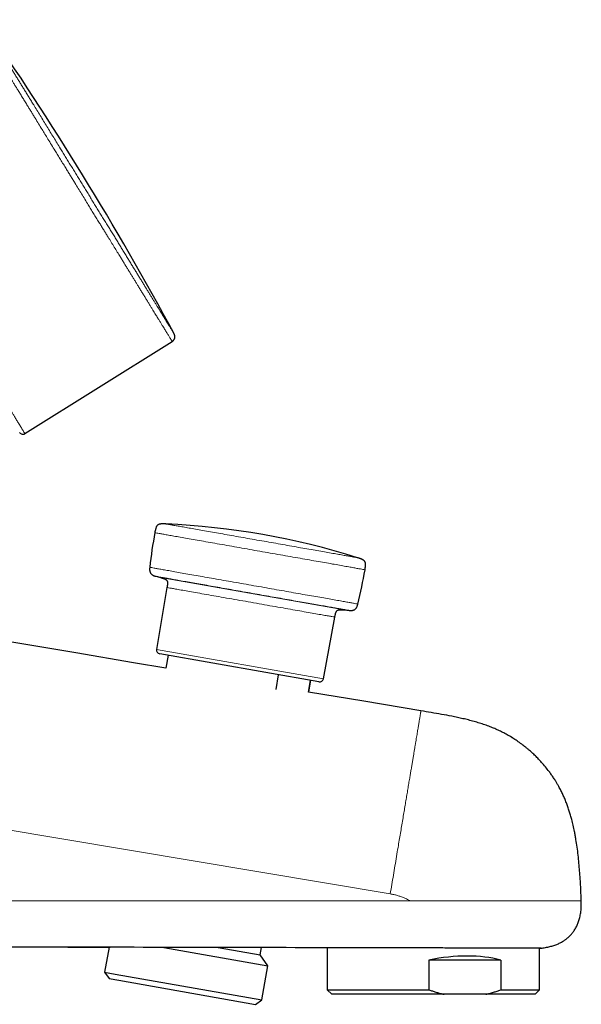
# Model space of a CAD drawing. Header units: millimetres. Extents: x 8 to 778, y 12 to 1829.
# Tile 179 of 256: x 704 to 778, y 972 to 1101. Entities that reach past the tile are written whole.
import ezdxf

# ---------------------------------------------------------------- set-up
doc = ezdxf.new("R2010")
doc.units = ezdxf.units.MM

msp = doc.modelspace()

# ---------------------------------------------------------------- linework, layer by layer
at = {"color": 7, "linetype": 'Continuous', "lineweight": 30}
for p, q in [((724.25, 1060.08), (724.25, 1060.08)), ((721.84, 1028.26), (722.46, 1028.09)), ((723.3, 1026.79), (721.94, 1018.67)), ((743.84, 1014.81), (745.34, 1022.9)), ((746.57, 1023.84), (747.21, 1023.78)), ((743.26, 1014.41), (722.34, 1018.1)), ((723.45, 1017.9), (723.15, 1016.21)), ((737.62, 1013.42), (737.96, 1015.34)), ((742.14, 1014.61), (741.87, 1013.07)), ((741.89, 1013.06), (742.16, 1014.6)), ((756.65, 1010.59), (756.65, 1010.59)), ((715.69, 979.56), (715.11, 976.28)), ((722.88, 979.54), (736.54, 977.13)), ((730.03, 979.53), (735.55, 978.55)), ((735.55, 978.55), (735.72, 979.51)), ((744.34, 979.49), (744.34, 973.98)), ((772.24, 973.98), (772.24, 979.43)), ((736.54, 977.13), (735.55, 978.55)), ((757.71, 973.98), (757.71, 977.88)), ((767.15, 977.88), (757.71, 977.88)), ((767.15, 977.88), (767.15, 973.98)), ((715.11, 976.28), (715.69, 975.46)), ((715.11, 976.28), (716.5, 976.03)), ((735.75, 972.64), (736.54, 977.13)), ((715.69, 975.46), (716.98, 975.23)), ((716.5, 976.03), (735.75, 972.64)), ((716.98, 975.23), (734.93, 972.06)), ((744.34, 973.98), (744.94, 973.38)), ((744.34, 973.98), (757.71, 973.98)), ((767.15, 973.98), (772.24, 973.98)), ((771.64, 973.38), (772.24, 973.98)), ((734.93, 972.06), (735.75, 972.64)), ((759.68, 973.38), (744.94, 973.38)), ((765.17, 973.38), (759.68, 973.38)), ((771.64, 973.38), (765.17, 973.38))]:
    msp.add_line(p, q, dxfattribs=at)
at = {"color": 8, "linetype": 'Continuous', "lineweight": 0}
for p, q in [((722.46, 1028.09), (746.57, 1023.84)), ((721.94, 1018.67), (743.84, 1014.81)), ((768.73, 1007), (768.5, 1007.15)), ((752.62, 986.56), (672.85, 999.91)), ((755.29, 985.63), (672.85, 985.63))]:
    msp.add_line(p, q, dxfattribs=at)
at = {"color": 7, "linetype": 'Continuous', "lineweight": 30, "flags": 128}
for points in [[(704.65, 1046.99), (714.32, 1053.04), (723.99, 1059.09)], [(723.15, 1016.21), (718.91, 1016.92), (711.32, 1018.2), (702.38, 1019.7), (696.18, 1020.74)], [(756.65, 1010.59), (749.15, 1011.85), (741.89, 1013.06)]]:
    msp.add_lwpolyline(points, dxfattribs=at)
at = {"color": 7, "linetype": 'Continuous', "lineweight": 30}
for centre, radius, start, end in [((344.15, 855.09), 431.85, 28.3383, 34.7308), ((704.38, 1047.41), 0.5, 211.5047, 302.0316), ((718.69, 936.24), 99, 72.5733, 87.4267), ((790.59, 1021.56), 70, 169.7694, 173.5302), ((680.32, 1041), 70, 346.4698, 350.2306), ((722.43, 1018.59), 0.5, 170.5, 260), ((743.35, 1014.9), 0.5, 260, 349.5)]:
    msp.add_arc(centre, radius, start, end, dxfattribs=at)
msp.add_ellipse((758.29, 970.33), major_axis=(13.82, 3.57), ratio=0.524204, start_param=0.748849, end_param=1.47829, dxfattribs=at)
at = {"color": 8, "linetype": 'Continuous', "lineweight": 0}
for points, knots in [([(698.06, 1101.34), (698.06, 1101.34), (698.06, 1101.34), (698.06, 1101.34), (698.07, 1101.32), (698.09, 1101.29), (698.12, 1101.23), (698.17, 1101.17), (698.22, 1101.08), (698.28, 1100.97), (698.37, 1100.84), (698.46, 1100.69), (698.56, 1100.52), (698.67, 1100.34), (698.8, 1100.14), (698.92, 1099.93), (699.04, 1099.74), (699.15, 1099.56), (699.27, 1099.37), (699.39, 1099.16), (699.53, 1098.94), (699.67, 1098.72), (699.81, 1098.48), (699.96, 1098.24), (700.12, 1097.98), (700.28, 1097.72), (700.44, 1097.45), (700.63, 1097.15), (700.83, 1096.82), (701.06, 1096.45), (701.29, 1096.07), (701.52, 1095.7), (701.74, 1095.34), (701.95, 1095), (702.16, 1094.65), (702.38, 1094.3), (702.6, 1093.94), (702.82, 1093.57), (703.05, 1093.2), (703.28, 1092.82), (703.52, 1092.44), (703.78, 1092.01), (704.06, 1091.56), (704.36, 1091.06), (704.67, 1090.55), (704.97, 1090.08), (705.24, 1089.64), (705.49, 1089.23), (705.74, 1088.82), (706.06, 1088.3), (706.44, 1087.67), (706.87, 1086.98), (707.28, 1086.31), (707.69, 1085.63), (708.14, 1084.91), (708.57, 1084.2), (708.97, 1083.55), (709.33, 1082.97), (709.69, 1082.38), (710.03, 1081.83), (710.34, 1081.32), (710.63, 1080.85), (710.92, 1080.38), (711.26, 1079.82), (711.65, 1079.19), (712.09, 1078.47), (712.52, 1077.76), (712.93, 1077.09), (713.32, 1076.47), (713.67, 1075.89), (714.02, 1075.32), (714.35, 1074.79), (714.65, 1074.3), (714.92, 1073.85), (715.2, 1073.41), (715.51, 1072.89), (715.88, 1072.3), (716.28, 1071.64), (716.67, 1071), (717.03, 1070.43), (717.33, 1069.93), (717.59, 1069.5), (717.85, 1069.09), (718.1, 1068.68), (718.34, 1068.28), (718.58, 1067.89), (718.82, 1067.51), (719.05, 1067.13), (719.28, 1066.76), (719.52, 1066.36), (719.77, 1065.95), (720.03, 1065.52), (720.29, 1065.11), (720.54, 1064.7), (720.78, 1064.31), (721.02, 1063.92), (721.24, 1063.55), (721.45, 1063.22), (721.63, 1062.92), (721.8, 1062.65), (721.95, 1062.4), (722.13, 1062.1), (722.33, 1061.78), (722.54, 1061.44), (722.74, 1061.12), (722.91, 1060.84), (723.06, 1060.6), (723.19, 1060.39), (723.31, 1060.19), (723.43, 1060), (723.54, 1059.82), (723.64, 1059.66), (723.72, 1059.52), (723.79, 1059.41), (723.85, 1059.3), (723.9, 1059.23), (723.93, 1059.18), (723.96, 1059.14), (723.98, 1059.11), (723.99, 1059.09), (723.99, 1059.09), (723.99, 1059.09)], [0, 0, 0, 0, 0.002308, 0.008544, 0.016227, 0.023915, 0.0328, 0.041685, 0.050598, 0.059511, 0.069959, 0.080417, 0.089268, 0.098125, 0.108306, 0.118498, 0.124881, 0.131267, 0.138671, 0.146078, 0.153261, 0.160443, 0.16764, 0.174837, 0.181982, 0.189127, 0.196287, 0.203446, 0.212235, 0.221023, 0.229839, 0.238654, 0.246059, 0.253468, 0.260652, 0.267836, 0.275034, 0.282233, 0.289379, 0.296526, 0.303687, 0.310848, 0.319638, 0.328429, 0.337246, 0.346064, 0.352886, 0.359708, 0.366542, 0.373377, 0.385161, 0.396961, 0.406859, 0.416767, 0.428711, 0.440672, 0.449544, 0.458417, 0.467317, 0.476217, 0.483327, 0.490436, 0.49756, 0.504683, 0.515457, 0.52623, 0.537055, 0.547881, 0.556701, 0.565522, 0.574369, 0.583216, 0.590281, 0.597345, 0.604423, 0.611501, 0.622202, 0.632904, 0.643654, 0.654404, 0.661851, 0.669301, 0.676526, 0.68375, 0.69099, 0.698229, 0.705417, 0.712606, 0.719809, 0.727012, 0.735855, 0.744698, 0.753568, 0.762438, 0.771324, 0.78021, 0.789123, 0.798037, 0.805157, 0.812277, 0.819411, 0.826545, 0.837334, 0.848122, 0.85896, 0.869798, 0.878687, 0.887577, 0.896494, 0.905412, 0.915864, 0.926328, 0.935183, 0.944045, 0.954231, 0.964428, 0.970815, 0.977204, 0.986092, 0.99498, 1, 1, 1, 1]), ([(724.25, 1060.08), (724.25, 1060.08), (724.25, 1060.08), (724.24, 1060.1), (724.22, 1060.13), (724.18, 1060.19), (724.13, 1060.27), (724.06, 1060.38), (723.98, 1060.51), (723.89, 1060.67), (723.78, 1060.84), (723.66, 1061.04), (723.52, 1061.26), (723.37, 1061.5), (723.22, 1061.75), (723.07, 1062), (722.92, 1062.25), (722.76, 1062.51), (722.59, 1062.79), (722.41, 1063.08), (722.22, 1063.38), (722.02, 1063.7), (721.82, 1064.04), (721.6, 1064.39), (721.37, 1064.76), (721.14, 1065.14), (720.9, 1065.53), (720.66, 1065.92), (720.41, 1066.33), (720.16, 1066.74), (719.89, 1067.17), (719.62, 1067.61), (719.35, 1068.07), (719.06, 1068.53), (718.76, 1069.01), (718.46, 1069.5), (718.16, 1070), (717.84, 1070.51), (717.53, 1071.02), (717.22, 1071.53), (716.91, 1072.04), (716.59, 1072.56), (716.27, 1073.08), (715.94, 1073.61), (715.61, 1074.15), (715.28, 1074.7), (714.93, 1075.25), (714.59, 1075.81), (714.24, 1076.38), (713.89, 1076.95), (713.54, 1077.52), (713.19, 1078.09), (712.85, 1078.65), (712.5, 1079.21), (712.15, 1079.78), (711.8, 1080.35), (711.45, 1080.92), (711.1, 1081.5), (710.74, 1082.08), (710.38, 1082.67), (710.03, 1083.25), (709.67, 1083.83), (709.28, 1084.46), (708.87, 1085.14), (708.42, 1085.87), (707.97, 1086.6), (707.53, 1087.32), (707.09, 1088.04), (706.65, 1088.75), (706.22, 1089.46), (705.83, 1090.09), (705.49, 1090.64), (705.19, 1091.14), (704.89, 1091.62), (704.6, 1092.1), (704.31, 1092.56), (704.03, 1093.03), (703.75, 1093.48), (703.47, 1093.93), (703.2, 1094.37), (702.94, 1094.8), (702.68, 1095.22), (702.44, 1095.62), (702.2, 1096.01), (701.97, 1096.38), (701.75, 1096.73), (701.54, 1097.08), (701.34, 1097.41), (701.14, 1097.74), (700.95, 1098.05), (700.76, 1098.35), (700.59, 1098.64), (700.42, 1098.91), (700.26, 1099.17), (700.11, 1099.41), (699.98, 1099.63), (699.85, 1099.84), (699.74, 1100.03), (699.63, 1100.2), (699.53, 1100.37), (699.44, 1100.51), (699.36, 1100.65), (699.28, 1100.76), (699.22, 1100.87), (699.17, 1100.95), (699.13, 1101.02), (699.09, 1101.07), (699.07, 1101.11), (699.06, 1101.13), (699.06, 1101.13), (699.06, 1101.13)], [0, 0, 0, 0, 0.005556, 0.014649, 0.02374, 0.034451, 0.045162, 0.055922, 0.066682, 0.077333, 0.087987, 0.098638, 0.109399, 0.120163, 0.130923, 0.139693, 0.148464, 0.157233, 0.166063, 0.174895, 0.183726, 0.192748, 0.201772, 0.210794, 0.219883, 0.228973, 0.238062, 0.246884, 0.255708, 0.26453, 0.273415, 0.2823, 0.291185, 0.300265, 0.309346, 0.318426, 0.327574, 0.336724, 0.345871, 0.354578, 0.363285, 0.371992, 0.380757, 0.389525, 0.398291, 0.407243, 0.416196, 0.425148, 0.434162, 0.443179, 0.452193, 0.460945, 0.469698, 0.47845, 0.487265, 0.496081, 0.504896, 0.513906, 0.522918, 0.531928, 0.541004, 0.550081, 0.559157, 0.570797, 0.582437, 0.59414, 0.605843, 0.617742, 0.629641, 0.641608, 0.653574, 0.662347, 0.671122, 0.679895, 0.688729, 0.697565, 0.706399, 0.715425, 0.724453, 0.73348, 0.742572, 0.751667, 0.76076, 0.769531, 0.778304, 0.787076, 0.795908, 0.804742, 0.813575, 0.822599, 0.831626, 0.84065, 0.849741, 0.858834, 0.867925, 0.876694, 0.885464, 0.894233, 0.903062, 0.911893, 0.920723, 0.929745, 0.938768, 0.94779, 0.956878, 0.965968, 0.975056, 0.983826, 0.992599, 1, 1, 1, 1]), ([(678.54, 1089.6), (678.54, 1089.6), (678.54, 1089.6), (678.54, 1089.59), (678.56, 1089.56), (678.59, 1089.52), (678.62, 1089.46), (678.67, 1089.38), (678.72, 1089.29), (678.78, 1089.2), (678.85, 1089.09), (678.94, 1088.95), (679.05, 1088.77), (679.17, 1088.57), (679.29, 1088.37), (679.4, 1088.18), (679.52, 1087.99), (679.65, 1087.78), (679.79, 1087.56), (679.94, 1087.31), (680.11, 1087.03), (680.29, 1086.73), (680.49, 1086.41), (680.71, 1086.05), (680.96, 1085.65), (681.21, 1085.24), (681.44, 1084.86), (681.66, 1084.51), (681.88, 1084.14), (682.13, 1083.73), (682.42, 1083.27), (682.7, 1082.8), (682.97, 1082.37), (683.2, 1081.98), (683.44, 1081.59), (683.73, 1081.13), (684.06, 1080.58), (684.41, 1080.01), (684.75, 1079.47), (685.05, 1078.97), (685.36, 1078.46), (685.69, 1077.93), (686.02, 1077.39), (686.35, 1076.85), (686.66, 1076.34), (686.96, 1075.85), (687.27, 1075.35), (687.62, 1074.78), (688.02, 1074.13), (688.43, 1073.45), (688.81, 1072.83), (689.16, 1072.26), (689.51, 1071.69), (689.87, 1071.1), (690.23, 1070.51), (690.59, 1069.94), (690.93, 1069.38), (691.25, 1068.85), (691.57, 1068.32), (691.95, 1067.71), (692.37, 1067.03), (692.77, 1066.38), (693.09, 1065.85), (693.34, 1065.44), (693.6, 1065.03), (693.9, 1064.53), (694.25, 1063.96), (694.66, 1063.29), (695.08, 1062.61), (695.5, 1061.92), (695.9, 1061.26), (696.29, 1060.63), (696.68, 1060), (697.04, 1059.41), (697.38, 1058.85), (697.7, 1058.33), (698.01, 1057.82), (698.33, 1057.31), (698.64, 1056.8), (698.93, 1056.32), (699.21, 1055.86), (699.47, 1055.43), (699.73, 1055.01), (700.02, 1054.54), (700.34, 1054.02), (700.65, 1053.51), (700.92, 1053.07), (701.16, 1052.68), (701.39, 1052.31), (701.63, 1051.92), (701.88, 1051.5), (702.12, 1051.11), (702.33, 1050.78), (702.5, 1050.49), (702.67, 1050.22), (702.86, 1049.91), (703.06, 1049.58), (703.26, 1049.26), (703.42, 1048.99), (703.56, 1048.76), (703.69, 1048.55), (703.83, 1048.33), (703.97, 1048.1), (704.09, 1047.91), (704.18, 1047.75), (704.26, 1047.62), (704.33, 1047.5), (704.41, 1047.38), (704.48, 1047.26), (704.54, 1047.16), (704.58, 1047.1), (704.61, 1047.05), (704.63, 1047.01), (704.65, 1047), (704.65, 1046.99), (704.65, 1046.99), (704.65, 1046.99)], [0, 0, 0, 0, 0.002161, 0.010856, 0.019577, 0.028298, 0.037282, 0.046274, 0.054179, 0.062084, 0.070008, 0.077933, 0.0894, 0.100881, 0.108818, 0.116757, 0.124694, 0.132677, 0.14066, 0.148642, 0.1579, 0.167158, 0.176448, 0.185737, 0.196985, 0.208248, 0.216522, 0.224796, 0.233092, 0.241388, 0.252036, 0.262695, 0.270287, 0.277878, 0.285487, 0.293096, 0.304344, 0.315605, 0.324299, 0.332992, 0.341712, 0.350432, 0.359626, 0.368828, 0.376733, 0.384637, 0.392562, 0.400486, 0.411738, 0.423004, 0.431701, 0.440397, 0.44912, 0.457842, 0.466828, 0.47582, 0.483726, 0.491631, 0.499556, 0.507481, 0.51895, 0.530435, 0.536626, 0.542816, 0.549016, 0.555216, 0.565184, 0.575162, 0.58603, 0.596911, 0.607024, 0.617138, 0.627293, 0.637447, 0.646164, 0.654881, 0.663624, 0.672367, 0.681374, 0.690389, 0.698314, 0.70624, 0.714185, 0.72213, 0.733627, 0.745138, 0.753417, 0.761696, 0.769998, 0.778299, 0.788953, 0.799619, 0.807216, 0.814813, 0.822427, 0.830041, 0.841295, 0.852564, 0.86084, 0.869117, 0.877416, 0.885714, 0.896365, 0.907027, 0.914621, 0.922215, 0.929827, 0.937438, 0.948689, 0.959954, 0.967891, 0.975829, 0.983765, 0.991747, 0.999729, 1, 1, 1, 1]), ([(749.3, 1029.12), (749.3, 1029.12), (749.33, 1029.12), (749.25, 1029.13), (749.06, 1029.16), (748.73, 1029.22), (748.27, 1029.3), (747.69, 1029.41), (747, 1029.53), (746.19, 1029.67), (745.28, 1029.83), (744.27, 1030.01), (743.18, 1030.2), (742.02, 1030.41), (740.79, 1030.62), (739.51, 1030.85), (738.2, 1031.08), (736.86, 1031.32), (735.5, 1031.55), (734.15, 1031.79), (732.8, 1032.03), (731.49, 1032.26), (730.21, 1032.49), (728.98, 1032.7), (727.82, 1032.91), (726.73, 1033.1), (725.73, 1033.28), (724.81, 1033.44), (724.01, 1033.58), (723.31, 1033.7), (722.73, 1033.81), (722.27, 1033.89), (721.94, 1033.95), (721.74, 1033.98), (721.71, 1033.99), (721.7, 1033.99)], [0, 0, 0, 0, 0.000001, 0.031251, 0.062501, 0.093751, 0.125001, 0.156251, 0.1875, 0.21875, 0.25, 0.28125, 0.3125, 0.34375, 0.375, 0.40625, 0.4375, 0.46875, 0.5, 0.53125, 0.5625, 0.59375, 0.625, 0.65625, 0.6875, 0.71875, 0.75, 0.78125, 0.8125, 0.84375, 0.875, 0.90625, 0.9375, 0.96875, 1, 1, 1, 1]), ([(721.03, 1029.44), (721.04, 1029.44), (721.07, 1029.44), (721.27, 1029.4), (721.6, 1029.34), (722.05, 1029.26), (722.63, 1029.16), (723.32, 1029.04), (724.12, 1028.9), (725.02, 1028.74), (726.02, 1028.56), (727.1, 1028.37), (728.25, 1028.17), (729.46, 1027.96), (730.73, 1027.73), (732.03, 1027.5), (733.36, 1027.27), (734.7, 1027.03), (736.05, 1026.8), (737.38, 1026.56), (738.68, 1026.33), (739.94, 1026.11), (741.16, 1025.89), (742.31, 1025.69), (743.39, 1025.5), (744.39, 1025.33), (745.29, 1025.17), (746.09, 1025.03), (746.78, 1024.9), (747.36, 1024.8), (747.81, 1024.72), (748.13, 1024.66), (748.34, 1024.63), (748.36, 1024.62), (748.38, 1024.62)], [0, 0, 0, 0, 0.03125, 0.0625, 0.09375, 0.125, 0.15625, 0.1875, 0.21875, 0.25, 0.28125, 0.312501, 0.343751, 0.375001, 0.406251, 0.437501, 0.468751, 0.500001, 0.531251, 0.562501, 0.593751, 0.625001, 0.656251, 0.687501, 0.718751, 0.750001, 0.781251, 0.812501, 0.843751, 0.875001, 0.906251, 0.937502, 0.968752, 1, 1, 1, 1]), ([(752.62, 986.56), (752.69, 986.98), (752.83, 987.8), (753.04, 989.03), (753.24, 990.25), (753.44, 991.46), (753.63, 992.58), (753.8, 993.59), (753.96, 994.51), (754.11, 995.42), (754.26, 996.31), (754.4, 997.17), (754.54, 997.99), (754.67, 998.78), (754.8, 999.56), (754.93, 1000.31), (755.05, 1001.04), (755.17, 1001.71), (755.27, 1002.34), (755.37, 1002.91), (755.46, 1003.46), (755.55, 1003.99), (755.63, 1004.5), (755.72, 1004.99), (755.79, 1005.46), (755.87, 1005.91), (755.94, 1006.34), (756.01, 1006.75), (756.07, 1007.14), (756.14, 1007.5), (756.19, 1007.84), (756.25, 1008.16), (756.3, 1008.46), (756.34, 1008.73), (756.38, 1008.98), (756.42, 1009.22), (756.46, 1009.43), (756.49, 1009.62), (756.52, 1009.79), (756.55, 1009.95), (756.57, 1010.1), (756.59, 1010.22), (756.61, 1010.32), (756.62, 1010.4), (756.63, 1010.47), (756.64, 1010.52), (756.65, 1010.55), (756.65, 1010.57), (756.65, 1010.59), (756.65, 1010.59), (756.65, 1010.59), (756.65, 1010.59)], [0, 0, 0, 0, 0.033161, 0.066235, 0.099136, 0.131777, 0.164072, 0.189149, 0.213925, 0.238363, 0.262431, 0.2861, 0.308123, 0.32975, 0.350966, 0.371765, 0.392142, 0.412102, 0.428885, 0.445378, 0.461594, 0.47755, 0.493267, 0.50877, 0.524088, 0.539252, 0.554298, 0.569263, 0.584185, 0.599106, 0.614066, 0.629106, 0.644264, 0.659578, 0.675082, 0.690806, 0.706779, 0.723023, 0.739556, 0.758432, 0.777698, 0.79736, 0.817411, 0.837841, 0.85863, 0.879751, 0.903326, 0.927208, 0.95133, 0.975621, 1, 1, 1, 1]), ([(755.29, 985.63), (755.15, 985.7), (754.87, 985.85), (754.44, 986.04), (754, 986.21), (753.55, 986.36), (753.09, 986.48), (752.78, 986.54), (752.62, 986.56)], [0, 0, 0, 0, 0.16621, 0.332967, 0.5, 0.667033, 0.83379, 1, 1, 1, 1]), ([(777.71, 985.63), (777.7, 985.63), (777.7, 985.63), (777.65, 985.63), (777.58, 985.63), (777.48, 985.63), (777.35, 985.63), (777.19, 985.63), (777.01, 985.63), (776.8, 985.63), (776.57, 985.63), (776.32, 985.63), (776.04, 985.63), (775.75, 985.63), (775.43, 985.63), (775.1, 985.63), (774.74, 985.63), (774.36, 985.63), (773.95, 985.63), (773.52, 985.63), (773.07, 985.63), (772.59, 985.63), (772.09, 985.63), (771.57, 985.63), (771.03, 985.63), (770.46, 985.63), (769.88, 985.63), (769.27, 985.63), (768.65, 985.63), (768.02, 985.63), (767.37, 985.63), (766.71, 985.63), (766.03, 985.63), (765.35, 985.63), (764.66, 985.63), (763.96, 985.63), (763.27, 985.63), (762.59, 985.63), (761.92, 985.63), (761.25, 985.63), (760.7, 985.63), (760.27, 985.63), (759.97, 985.63), (759.67, 985.63), (759.39, 985.63), (759.12, 985.63), (758.86, 985.63), (758.13, 985.63), (756.94, 985.63), (755.84, 985.63), (755.29, 985.63)], [0, 0, 0, 0, 0.023771, 0.047542, 0.071313, 0.095085, 0.118855, 0.142627, 0.165039, 0.187452, 0.209863, 0.232276, 0.254689, 0.275914, 0.297138, 0.318361, 0.339586, 0.360811, 0.382034, 0.403258, 0.424482, 0.445705, 0.466929, 0.488153, 0.509376, 0.5306, 0.551824, 0.573048, 0.594272, 0.615495, 0.636717, 0.657942, 0.679166, 0.700391, 0.721615, 0.742837, 0.764062, 0.78403, 0.803999, 0.823968, 0.843944, 0.852885, 0.861916, 0.870918, 0.879082, 0.886745, 0.894494, 0.902323, 0.951166, 1, 1, 1, 1])]:
    msp.add_open_spline(points, degree=3, knots=knots, dxfattribs=at)
at = {"color": 7, "linetype": 'Continuous', "lineweight": 30}
for points, knots in [([(723.99, 1059.09), (723.99, 1059.09), (724.02, 1059.11), (724.07, 1059.15), (724.12, 1059.2), (724.17, 1059.25), (724.21, 1059.31), (724.25, 1059.37), (724.28, 1059.43), (724.3, 1059.49), (724.32, 1059.56), (724.33, 1059.62), (724.34, 1059.68), (724.34, 1059.74), (724.34, 1059.8), (724.33, 1059.86), (724.32, 1059.91), (724.3, 1059.95), (724.29, 1059.99), (724.28, 1060.02), (724.27, 1060.05), (724.26, 1060.06), (724.25, 1060.08), (724.25, 1060.08), (724.25, 1060.08)], [0, 0, 0, 0, 0.020162, 0.0861163, 0.1507293, 0.2140702, 0.2761767, 0.3370596, 0.396706, 0.4550792, 0.5121178, 0.5677324, 0.6217998, 0.6741548, 0.7245745, 0.7727506, 0.8182228, 0.860197, 0.8970987, 0.9266885, 0.9491356, 0.9674371, 0.9847004, 1, 1, 1, 1]), ([(723.14, 1035.14), (723.1, 1035.14), (723.01, 1035.14), (722.9, 1035.15), (722.81, 1035.15), (722.73, 1035.15), (722.66, 1035.14), (722.58, 1035.14), (722.5, 1035.13), (722.42, 1035.12), (722.34, 1035.11), (722.27, 1035.09), (722.21, 1035.07), (722.17, 1035.05), (722.13, 1035.03), (722.09, 1035), (722.04, 1034.96), (721.99, 1034.91), (721.95, 1034.85), (721.91, 1034.78), (721.88, 1034.7), (721.85, 1034.62), (721.82, 1034.54), (721.81, 1034.48), (721.79, 1034.41), (721.77, 1034.33), (721.75, 1034.23), (721.72, 1034.12), (721.71, 1034.03), (721.7, 1033.99)], [0, 0, 0, 0, 0.0601105, 0.1105019, 0.1533293, 0.1901561, 0.2221444, 0.2501758, 0.2969422, 0.3343578, 0.3649319, 0.4014758, 0.4298919, 0.4522636, 0.4709391, 0.4927671, 0.5190087, 0.5506734, 0.5899866, 0.6224305, 0.6621458, 0.7123109, 0.7381838, 0.7674478, 0.8008319, 0.8392832, 0.884055, 0.9368428, 1, 1, 1, 1]), ([(749.3, 1029.12), (749.31, 1029.16), (749.32, 1029.24), (749.34, 1029.35), (749.35, 1029.45), (749.36, 1029.53), (749.37, 1029.6), (749.38, 1029.68), (749.38, 1029.76), (749.38, 1029.84), (749.37, 1029.92), (749.37, 1029.99), (749.35, 1030.05), (749.34, 1030.1), (749.32, 1030.14), (749.3, 1030.18), (749.27, 1030.23), (749.22, 1030.29), (749.16, 1030.34), (749.1, 1030.38), (749.02, 1030.43), (748.95, 1030.47), (748.88, 1030.5), (748.82, 1030.53), (748.75, 1030.55), (748.67, 1030.58), (748.58, 1030.62), (748.47, 1030.65), (748.39, 1030.68), (748.34, 1030.69)], [0, 0, 0, 0, 0.06011, 0.110502, 0.153329, 0.190156, 0.222144, 0.250176, 0.296942, 0.334358, 0.364932, 0.401476, 0.429892, 0.452264, 0.470939, 0.492767, 0.519009, 0.550673, 0.589987, 0.62243, 0.662146, 0.712311, 0.738184, 0.767448, 0.800832, 0.839283, 0.884055, 0.936843, 1, 1, 1, 1]), ([(721.03, 1029.44), (721.03, 1029.4), (721.02, 1029.31), (721.02, 1029.19), (721.02, 1029.09), (721.03, 1029.01), (721.04, 1028.93), (721.07, 1028.85), (721.09, 1028.77), (721.12, 1028.72), (721.15, 1028.67), (721.19, 1028.62), (721.24, 1028.56), (721.31, 1028.5), (721.39, 1028.44), (721.49, 1028.38), (721.6, 1028.33), (721.71, 1028.29), (721.79, 1028.27), (721.84, 1028.26)], [0, 0, 0, 0, 0.086796, 0.159202, 0.220194, 0.271989, 0.316235, 0.376343, 0.422459, 0.459516, 0.492576, 0.532063, 0.578603, 0.633461, 0.698794, 0.777948, 0.840782, 0.913929, 1, 1, 1, 1]), ([(722.46, 1028.09), (722.5, 1028.08), (722.58, 1028.06), (722.68, 1028.03), (722.76, 1028), (722.83, 1027.98), (722.89, 1027.96), (722.96, 1027.94), (723.01, 1027.91), (723.07, 1027.89), (723.12, 1027.86), (723.18, 1027.83), (723.23, 1027.79), (723.28, 1027.73), (723.32, 1027.67), (723.35, 1027.6), (723.36, 1027.54), (723.36, 1027.49), (723.37, 1027.44), (723.37, 1027.38), (723.36, 1027.3), (723.36, 1027.21), (723.35, 1027.13), (723.34, 1027.05), (723.33, 1026.98), (723.31, 1026.89), (723.3, 1026.82), (723.3, 1026.79)], [0, 0, 0, 0, 0.0694907, 0.1248515, 0.1698875, 0.2071449, 0.2383907, 0.2803836, 0.3130301, 0.3388226, 0.3715423, 0.4080059, 0.4466959, 0.4860299, 0.5253428, 0.5638826, 0.5954111, 0.6232164, 0.6482922, 0.6809785, 0.7243979, 0.7670759, 0.8223901, 0.8565469, 0.896432, 0.943553, 1, 1, 1, 1]), ([(747.21, 1023.78), (747.26, 1023.78), (747.34, 1023.77), (747.46, 1023.77), (747.56, 1023.78), (747.65, 1023.79), (747.73, 1023.81), (747.81, 1023.83), (747.88, 1023.86), (747.93, 1023.89), (747.98, 1023.92), (748.03, 1023.96), (748.09, 1024.02), (748.15, 1024.08), (748.21, 1024.17), (748.26, 1024.27), (748.3, 1024.38), (748.34, 1024.49), (748.36, 1024.58), (748.38, 1024.62)], [0, 0, 0, 0, 0.086796, 0.159202, 0.220194, 0.271989, 0.316235, 0.376343, 0.422459, 0.459516, 0.492576, 0.532063, 0.578603, 0.633461, 0.698794, 0.777948, 0.840782, 0.913929, 1, 1, 1, 1]), ([(745.34, 1022.9), (745.35, 1022.95), (745.36, 1023.02), (745.38, 1023.13), (745.4, 1023.21), (745.42, 1023.28), (745.43, 1023.35), (745.45, 1023.41), (745.47, 1023.47), (745.49, 1023.52), (745.51, 1023.58), (745.54, 1023.64), (745.58, 1023.7), (745.63, 1023.75), (745.69, 1023.8), (745.75, 1023.82), (745.81, 1023.84), (745.86, 1023.85), (745.92, 1023.86), (745.98, 1023.86), (746.05, 1023.87), (746.14, 1023.87), (746.22, 1023.86), (746.31, 1023.86), (746.38, 1023.85), (746.47, 1023.85), (746.53, 1023.84), (746.57, 1023.84)], [0, 0, 0, 0, 0.069491, 0.124851, 0.169887, 0.207145, 0.238391, 0.280384, 0.31303, 0.338823, 0.371542, 0.408006, 0.446696, 0.48603, 0.525343, 0.563883, 0.595411, 0.623216, 0.648292, 0.680979, 0.724398, 0.767076, 0.82239, 0.856547, 0.896432, 0.943553, 1, 1, 1, 1]), ([(768.73, 1007.01), (768.71, 1007.02), (768.51, 1007.15), (768.12, 1007.38), (767.54, 1007.7), (766.95, 1007.99), (766.34, 1008.26), (765.71, 1008.52), (765.04, 1008.76), (764.33, 1008.99), (763.62, 1009.2), (762.9, 1009.4), (762.17, 1009.57), (761.44, 1009.73), (760.5, 1009.93), (759.36, 1010.14), (758, 1010.37), (757.1, 1010.52), (756.65, 1010.59)], [0, 0, 0, 0, 0.00449, 0.056572, 0.108592, 0.160548, 0.212482, 0.26445, 0.322747, 0.381182, 0.439775, 0.498529, 0.557434, 0.616464, 0.675583, 0.784045, 0.892314, 1, 1, 1, 1]), ([(777.71, 985.63), (777.69, 986.11), (777.65, 987.08), (777.58, 988.4), (777.49, 989.57), (777.41, 990.61), (777.3, 991.65), (777.17, 992.68), (777.04, 993.55), (776.92, 994.24), (776.8, 994.85), (776.65, 995.55), (776.48, 996.26), (776.3, 996.88), (776.13, 997.43), (775.95, 997.98), (775.75, 998.53), (775.53, 999.08), (775.29, 999.61), (775.03, 1000.14), (774.78, 1000.61), (774.56, 1001.01), (774.33, 1001.38), (774.08, 1001.79), (773.79, 1002.21), (773.43, 1002.7), (773.01, 1003.24), (772.54, 1003.79), (772.09, 1004.27), (771.68, 1004.69), (771.24, 1005.1), (770.85, 1005.45), (770.49, 1005.75), (770.09, 1006.06), (769.59, 1006.44), (769.11, 1006.77), (768.81, 1006.95), (768.73, 1007)], [0, 0, 0, 0, 0.0598794, 0.1197717, 0.1625568, 0.2053499, 0.2482824, 0.2912341, 0.3343873, 0.3559844, 0.3775812, 0.4122527, 0.4438623, 0.4677208, 0.491579, 0.5155068, 0.5394343, 0.5636174, 0.5878001, 0.6120941, 0.6363879, 0.6527234, 0.6690681, 0.690251, 0.7114388, 0.7326219, 0.7646523, 0.7966829, 0.8210635, 0.8454441, 0.8699334, 0.8944227, 0.9109065, 0.9273988, 0.9574945, 0.9875901, 1, 1, 1, 1]), ([(772.43, 979.43), (772.52, 979.44), (772.71, 979.47), (773, 979.52), (773.3, 979.57), (773.58, 979.64), (773.84, 979.71), (774.1, 979.79), (774.35, 979.88), (774.59, 979.97), (774.81, 980.07), (775.02, 980.18), (775.22, 980.29), (775.4, 980.41), (775.57, 980.52), (775.72, 980.63), (775.85, 980.73), (775.96, 980.82), (776.07, 980.92), (776.17, 981.02), (776.29, 981.14), (776.41, 981.27), (776.53, 981.42), (776.66, 981.58), (776.79, 981.77), (776.92, 981.98), (777.05, 982.21), (777.17, 982.45), (777.27, 982.69), (777.36, 982.94), (777.44, 983.2), (777.51, 983.48), (777.58, 983.78), (777.63, 984.1), (777.68, 984.45), (777.7, 984.82), (777.71, 985.22), (777.71, 985.49), (777.71, 985.63)], [0, 0, 0, 0, 0.027965, 0.06322, 0.096543, 0.127902, 0.157417, 0.185203, 0.215871, 0.244434, 0.271028, 0.295773, 0.321777, 0.345654, 0.367508, 0.387426, 0.405476, 0.421708, 0.436473, 0.452413, 0.470119, 0.489601, 0.510877, 0.533984, 0.558976, 0.585928, 0.614941, 0.646144, 0.67279, 0.701031, 0.730977, 0.762748, 0.796477, 0.832309, 0.870403, 0.910928, 0.954064, 1, 1, 1, 1]), ([(772.43, 979.43), (772.43, 979.43), (772.43, 979.43), (772.4, 979.43), (772.36, 979.43), (772.32, 979.43), (772.26, 979.43), (772.19, 979.43), (772.08, 979.43), (771.94, 979.43), (771.79, 979.43), (771.63, 979.43), (771.44, 979.43), (771.26, 979.43), (771.09, 979.43), (770.92, 979.43), (770.75, 979.43), (770.53, 979.43), (770.26, 979.43), (769.94, 979.43), (769.6, 979.43), (769.24, 979.44), (768.85, 979.44), (768.45, 979.44), (768.04, 979.44), (767.6, 979.44), (767.15, 979.44), (766.69, 979.44), (766.21, 979.44), (765.71, 979.44), (765.21, 979.44), (764.69, 979.44), (764.16, 979.45), (763.64, 979.45), (763.14, 979.45), (762.65, 979.45), (762.15, 979.45), (761.69, 979.45), (761.28, 979.45), (760.91, 979.45), (760.53, 979.45), (760.16, 979.45), (759.59, 979.46), (758.83, 979.46), (757.89, 979.46), (756.95, 979.46), (756, 979.46), (753.8, 979.47), (748.91, 979.48), (731.79, 979.52), (712.6, 979.56), (694.58, 979.6), (686.82, 979.61), (681.56, 979.62), (676.99, 979.63), (674.09, 979.63), (672.12, 979.64), (671.08, 979.64), (670.46, 979.64), (669.88, 979.64), (669.34, 979.64), (668.85, 979.64), (668.35, 979.64), (667.87, 979.64), (667.41, 979.64), (666.96, 979.64), (666.52, 979.64), (665.96, 979.64), (665.29, 979.64), (664.51, 979.64), (663.74, 979.64), (662.99, 979.64), (662.24, 979.64), (661.51, 979.64), (660.8, 979.64), (660.1, 979.64), (659.41, 979.64), (658.85, 979.64), (658.42, 979.64), (658.09, 979.64), (657.77, 979.64), (657.4, 979.64), (656.99, 979.64), (656.59, 979.64), (656.16, 979.64), (655.7, 979.64), (655.17, 979.64), (654.67, 979.64), (654.27, 979.64), (653.97, 979.64), (653.75, 979.64), (653.53, 979.64), (653.29, 979.64), (653.03, 979.64), (652.78, 979.64), (652.51, 979.64), (652.24, 979.64), (651.95, 979.64), (651.69, 979.64), (651.5, 979.64), (651.37, 979.64), (651.27, 979.64), (651.19, 979.64), (651.1, 979.64), (651.01, 979.64), (650.94, 979.64), (650.89, 979.64), (650.86, 979.64), (650.84, 979.64), (650.83, 979.64), (650.82, 979.64), (650.82, 979.64)], [0, 0, 0, 0, 0.003476, 0.007177, 0.00985, 0.012523, 0.015204, 0.017884, 0.022039, 0.026201, 0.029875, 0.03355, 0.037245, 0.04094, 0.043608, 0.046276, 0.048952, 0.051628, 0.055776, 0.059931, 0.064082, 0.068245, 0.072414, 0.076594, 0.080745, 0.084908, 0.089077, 0.093257, 0.097408, 0.101571, 0.10574, 0.10992, 0.114082, 0.118252, 0.121934, 0.125615, 0.129317, 0.133018, 0.13569, 0.138363, 0.141043, 0.143723, 0.146507, 0.153203, 0.1599, 0.166599, 0.1733, 0.179999, 0.213489, 0.27768, 0.544882, 0.622818, 0.661786, 0.710496, 0.734851, 0.759206, 0.772444, 0.77686, 0.781278, 0.785693, 0.789214, 0.792736, 0.796266, 0.799797, 0.802997, 0.806198, 0.809405, 0.812612, 0.818363, 0.824124, 0.829874, 0.835635, 0.841386, 0.847146, 0.852902, 0.858668, 0.864479, 0.8703, 0.873248, 0.876195, 0.879148, 0.8821, 0.886563, 0.891031, 0.894016, 0.899772, 0.905537, 0.911348, 0.917169, 0.920116, 0.923064, 0.926016, 0.928968, 0.933431, 0.937899, 0.940884, 0.946668, 0.952462, 0.958304, 0.964155, 0.967119, 0.970082, 0.97305, 0.976019, 0.980507, 0.985, 0.988003, 0.990999, 0.993998, 0.996998, 1, 1, 1, 1]), ([(710.26, 979.57), (710.55, 979.57), (711.45, 979.56), (712.91, 979.56), (714.47, 979.56), (715.43, 979.56), (715.82, 979.56)], [0, 0, 0, 0, 0.155343, 0.485415, 0.78527, 1, 1, 1, 1]), ([(772.24, 979.43), (772.25, 979.43), (772.29, 979.43), (772.35, 979.43), (772.4, 979.43), (772.43, 979.43), (772.43, 979.43), (772.43, 979.43)], [0, 0, 0, 0, 0.06799, 0.320301, 0.573049, 0.796228, 1, 1, 1, 1]), ([(757.71, 973.98), (757.86, 973.92), (758.16, 973.81), (758.61, 973.67), (759.06, 973.53), (759.42, 973.44), (759.63, 973.39), (759.68, 973.38)], [0, 0, 0, 0, 0.229972, 0.460117, 0.690843, 0.921789, 1, 1, 1, 1]), ([(765.17, 973.38), (765.34, 973.42), (765.67, 973.5), (766.17, 973.64), (766.66, 973.8), (766.98, 973.92), (767.15, 973.98)], [0, 0, 0, 0, 0.249313, 0.498922, 0.749343, 1, 1, 1, 1])]:
    msp.add_open_spline(points, degree=3, knots=knots, dxfattribs=at)
at = {"color": 8, "linetype": 'Continuous', "lineweight": 0}
for points in [[(723.14, 1035.14), (723.15, 1035.14), (723.17, 1035.13), (723.36, 1035.1), (723.66, 1035.05), (724.08, 1034.97), (724.61, 1034.88), (725.25, 1034.77), (725.98, 1034.64), (726.82, 1034.49), (727.73, 1034.33), (728.73, 1034.15), (729.79, 1033.97), (730.91, 1033.77), (732.08, 1033.56), (733.28, 1033.35), (734.5, 1033.13), (735.74, 1032.92), (736.98, 1032.7), (738.2, 1032.48), (739.4, 1032.27), (740.57, 1032.06), (741.69, 1031.87), (742.75, 1031.68), (743.75, 1031.5), (744.67, 1031.34), (745.5, 1031.2), (746.24, 1031.07), (746.87, 1030.95), (747.4, 1030.86), (747.82, 1030.79), (748.12, 1030.73), (748.31, 1030.7), (748.33, 1030.7), (748.34, 1030.69)], [(747.21, 1023.78), (747.2, 1023.79), (747.18, 1023.79), (746.99, 1023.82), (746.68, 1023.88), (746.26, 1023.95), (745.73, 1024.04), (745.09, 1024.16), (744.35, 1024.29), (743.51, 1024.44), (742.59, 1024.6), (741.58, 1024.78), (740.51, 1024.96), (739.39, 1025.16), (738.21, 1025.37), (737, 1025.58), (735.77, 1025.8), (734.52, 1026.02), (733.28, 1026.24), (732.05, 1026.46), (730.84, 1026.67), (729.66, 1026.88), (728.54, 1027.08), (727.47, 1027.26), (726.46, 1027.44), (725.54, 1027.6), (724.7, 1027.75), (723.96, 1027.88), (723.32, 1028), (722.79, 1028.09), (722.37, 1028.16), (722.06, 1028.22), (721.87, 1028.25), (721.85, 1028.26), (721.84, 1028.26)], [(745.34, 1022.9), (745.32, 1022.91), (745.28, 1022.91), (744.99, 1022.96), (744.53, 1023.05), (743.89, 1023.16), (743.09, 1023.3), (742.13, 1023.47), (741.05, 1023.66), (739.84, 1023.87), (738.55, 1024.1), (737.18, 1024.34), (735.76, 1024.59), (734.32, 1024.85), (732.88, 1025.1), (731.46, 1025.35), (730.09, 1025.59), (728.79, 1025.82), (727.59, 1026.03), (726.5, 1026.22), (725.55, 1026.39), (724.75, 1026.53), (724.11, 1026.65), (723.64, 1026.73), (723.35, 1026.78), (723.32, 1026.79), (723.3, 1026.79)]]:
    msp.add_open_spline(points, degree=3, dxfattribs=at)

doc.saveas('drawing.dxf')
